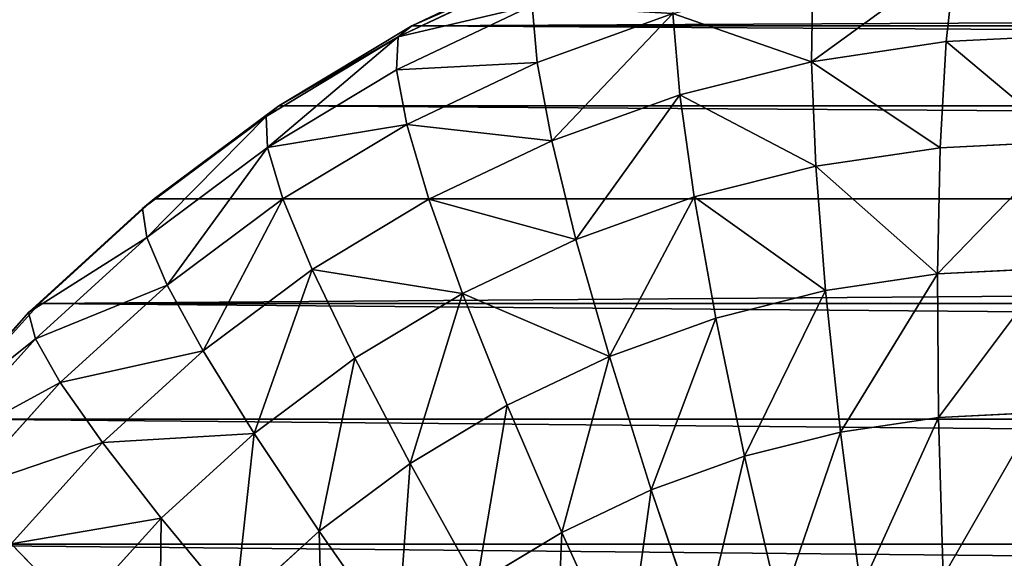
# Model space of a CAD drawing. Extents: x 34 to 1129, y -19 to 489.
# Tile 16 of 237: x 60.94 to 68.99, y 241.84 to 246.25. Entities that reach past the tile are written whole.
import ezdxf

# ---------------------------------------------------------------- set-up
doc = ezdxf.new("R2010")
doc.units = 0
doc.layers.get('0').update_dxf_attribs({"color": 13, "linetype": 'CONTINUOUS'})

# ---------------------------------------------------------------- blocks, each defined once
blk = doc.blocks.new('GROUP_6')
for p, q in [((6.8718, 24.465, 12), (8.0251, 25.0104, 12)), ((11.8154, 25.0273, 7.4078), (11.8835, 24.3355, 6)), ((6.9203, 24.3743, 10.4337), (8.0644, 24.9155, 10.4337)), ((10.6422, 24.8532, 7.4078), (10.7778, 24.1715, 6)), ((7.0648, 24.1039, 8.8942), (8.1818, 24.6322, 8.8942)), ((8.1818, 24.6322, 8.8942), (8.3751, 24.1655, 7.4078)), ((8.3751, 24.1655, 7.4078), (9.4918, 24.5651, 7.4078)), ((9.4918, 24.5651, 7.4078), (9.6936, 23.8999, 6)), ((5.7776, 23.8091, 12), (6.8718, 24.465, 12)), ((6.8718, 24.465, 12), (6.8718, 24.465, 1118)), ((6.8718, 24.465, 12), (6.9203, 24.3743, 10.4337)), ((5.8347, 23.7236, 10.4337), (6.9203, 24.3743, 10.4337)), ((6.9203, 24.3743, 10.4337), (7.0648, 24.1039, 8.8942)), ((10.7778, 24.1715, 6), (11.8835, 24.3355, 6)), ((11.8835, 24.3355, 6), (13, 24.3904, 6)), ((11.8835, 24.3355, 6), (11.9691, 23.4666, 4.6949)), ((7.303, 23.6584, 7.4078), (8.3751, 24.1655, 7.4078)), ((8.3751, 24.1655, 7.4078), (8.6411, 23.5233, 6)), ((9.6936, 23.8999, 6), (10.7778, 24.1715, 6)), ((10.7778, 24.1715, 6), (10.9482, 23.3152, 4.6949)), ((6.005, 23.4687, 8.8942), (7.0648, 24.1039, 8.8942)), ((7.0648, 24.1039, 8.8942), (7.303, 23.6584, 7.4078)), ((8.6411, 23.5233, 6), (9.6936, 23.8999, 6)), ((9.6936, 23.8999, 6), (9.947, 23.0644, 4.6949)), ((4.7529, 23.0491, 12), (5.7776, 23.8091, 12)), ((5.7776, 23.8091, 12), (5.7776, 23.8091, 1118)), ((5.7776, 23.8091, 12), (5.8347, 23.7236, 10.4337)), ((4.8181, 22.9697, 10.4337), (5.8347, 23.7236, 10.4337)), ((5.8347, 23.7236, 10.4337), (6.005, 23.4687, 8.8942)), ((6.2857, 23.0487, 7.4078), (7.303, 23.6584, 7.4078)), ((7.303, 23.6584, 7.4078), (7.6306, 23.0454, 6)), ((7.6306, 23.0454, 6), (8.6411, 23.5233, 6)), ((8.6411, 23.5233, 6), (8.9752, 22.7167, 4.6949)), ((5.0126, 22.7327, 8.8942), (6.005, 23.4687, 8.8942)), ((6.005, 23.4687, 8.8942), (6.2857, 23.0487, 7.4078)), ((10.9482, 23.3152, 4.6949), (11.9691, 23.4666, 4.6949)), ((11.9691, 23.4666, 4.6949), (13, 23.5172, 4.6949)), ((11.9691, 23.4666, 4.6949), (12.0707, 22.4354, 3.5147)), ((9.947, 23.0644, 4.6949), (10.9482, 23.3152, 4.6949)), ((10.9482, 23.3152, 4.6949), (11.1503, 22.2989, 3.5147)), ((3.8076, 22.1924, 12), (4.7529, 23.0491, 12)), ((4.7529, 23.0491, 12), (4.7529, 23.0491, 1118)), ((4.7529, 23.0491, 12), (4.8181, 22.9697, 10.4337)), ((5.3331, 22.3422, 7.4078), (6.2857, 23.0487, 7.4078)), ((6.2857, 23.0487, 7.4078), (6.6719, 22.4707, 6)), ((6.6719, 22.4707, 6), (7.6306, 23.0454, 6)), ((7.6306, 23.0454, 6), (8.0422, 22.2754, 4.6949)), ((8.9752, 22.7167, 4.6949), (9.947, 23.0644, 4.6949)), ((9.947, 23.0644, 4.6949), (10.2478, 22.0728, 3.5147)), ((3.8803, 22.1197, 10.4337), (4.8181, 22.9697, 10.4337)), ((4.8181, 22.9697, 10.4337), (5.0126, 22.7327, 8.8942)), ((4.0971, 21.9029, 8.8942), (5.0126, 22.7327, 8.8942)), ((5.0126, 22.7327, 8.8942), (5.3331, 22.3422, 7.4078)), ((8.0422, 22.2754, 4.6949), (8.9752, 22.7167, 4.6949)), ((8.9752, 22.7167, 4.6949), (9.3718, 21.7593, 3.5147)), ((12.0707, 22.4354, 3.5147), (13, 22.481, 3.5147)), ((5.774, 21.8049, 6), (6.6719, 22.4707, 6)), ((6.6719, 22.4707, 6), (7.1569, 21.7448, 4.6949)), ((11.1503, 22.2989, 3.5147), (12.0707, 22.4354, 3.5147)), ((12.0707, 22.4354, 3.5147), (12.1865, 21.2595, 2.4798)), ((4.4543, 21.5457, 7.4078), (5.3331, 22.3422, 7.4078)), ((5.3331, 22.3422, 7.4078), (5.774, 21.8049, 6)), ((7.1569, 21.7448, 4.6949), (8.0422, 22.2754, 4.6949)), ((8.0422, 22.2754, 4.6949), (8.5307, 21.3615, 3.5147)), ((10.2478, 22.0728, 3.5147), (11.1503, 22.2989, 3.5147)), ((11.1503, 22.2989, 3.5147), (11.3809, 21.14, 2.4798)), ((2.9509, 21.2471, 12), (3.8076, 22.1924, 12)), ((3.8076, 22.1924, 12), (3.8076, 22.1924, 1118)), ((3.8076, 22.1924, 12), (3.8803, 22.1197, 10.4337)), ((3.0303, 21.1819, 10.4337), (3.8803, 22.1197, 10.4337)), ((3.8803, 22.1197, 10.4337), (4.0971, 21.9029, 8.8942)), ((9.3718, 21.7593, 3.5147), (10.2478, 22.0728, 3.5147)), ((10.2478, 22.0728, 3.5147), (10.5908, 20.9421, 2.4798)), ((3.2673, 20.9874, 8.8942), (4.0971, 21.9029, 8.8942)), ((4.0971, 21.9029, 8.8942), (4.4543, 21.5457, 7.4078)), ((4.9458, 21.0542, 6), (5.774, 21.8049, 6)), ((5.774, 21.8049, 6), (6.3279, 21.1299, 4.6949)), ((8.5307, 21.3615, 3.5147), (9.3718, 21.7593, 3.5147)), ((9.3718, 21.7593, 3.5147), (9.8239, 20.6677, 2.4798)), ((6.3279, 21.1299, 4.6949), (7.1569, 21.7448, 4.6949)), ((7.1569, 21.7448, 4.6949), (7.7326, 20.8832, 3.5147)), ((3.6578, 20.6669, 7.4078), (4.4543, 21.5457, 7.4078)), ((4.4543, 21.5457, 7.4078), (4.9458, 21.0542, 6)), ((7.7326, 20.8832, 3.5147), (8.5307, 21.3615, 3.5147)), ((8.5307, 21.3615, 3.5147), (9.0877, 20.3195, 2.4798)), ((12.1865, 21.2595, 2.4798), (13, 21.2995, 2.4798)), ((2.9509, 21.2471, 12), (2.9509, 21.2471, 1118)), ((11.3809, 21.14, 2.4798), (12.1865, 21.2595, 2.4798)), ((12.1865, 21.2595, 2.4798), (12.3146, 19.9591, 1.6077)), ((5.5632, 20.4368, 4.6949), (6.3279, 21.1299, 4.6949)), ((6.3279, 21.1299, 4.6949), (6.9853, 20.3289, 3.5147)), ((10.5908, 20.9421, 2.4798), (11.3809, 21.14, 2.4798)), ((11.3809, 21.14, 2.4798), (11.6358, 19.8584, 1.6077)), ((4.1951, 20.226, 6), (4.9458, 21.0542, 6)), ((4.9458, 21.0542, 6), (5.5632, 20.4368, 4.6949)), ((9.8239, 20.6677, 2.4798), (10.5908, 20.9421, 2.4798)), ((10.5908, 20.9421, 2.4798), (10.9701, 19.6917, 1.6077)), ((6.9853, 20.3289, 3.5147), (7.7326, 20.8832, 3.5147)), ((7.7326, 20.8832, 3.5147), (8.3891, 19.9008, 2.4798)), ((9.0877, 20.3195, 2.4798), (9.8239, 20.6677, 2.4798)), ((9.8239, 20.6677, 2.4798), (10.324, 19.4605, 1.6077)), ((4.8701, 19.6721, 4.6949), (5.5632, 20.4368, 4.6949)), ((5.5632, 20.4368, 4.6949), (6.2959, 19.7041, 3.5147)), ((6.2959, 19.7041, 3.5147), (6.9853, 20.3289, 3.5147)), ((6.9853, 20.3289, 3.5147), (7.7349, 19.4156, 2.4798)), ((8.3891, 19.9008, 2.4798), (9.0877, 20.3195, 2.4798)), ((9.0877, 20.3195, 2.4798), (9.7036, 19.1671, 1.6077)), ((2.1909, 20.2224, 12), (2.1909, 20.2224, 1118)), ((4.1951, 20.226, 6), (4.8701, 19.6721, 4.6949))]:
    blk.add_line(p, q)
mesh = blk.add_polyface()
corners = [(8.1818, 24.6322, 8.8942), (9.4918, 24.5651, 7.4078), (8.3751, 24.1655, 7.4078), (9.3451, 25.0485, 8.8942)]
mesh.append_faces([[corners[k] for k in face] for face in [(0, 1, 2), (1, 0, 3)]], dxfattribs={"vtx0": -1})
mesh = blk.add_polyface()
corners = [(11.8154, 25.0273, 7.4078), (13, 24.3904, 6), (11.8835, 24.3355, 6), (13, 25.0855, 7.4078)]
mesh.append_faces([[corners[k] for k in face] for face in [(0, 1, 2), (1, 0, 3)]], dxfattribs={"vtx0": -1})
mesh = blk.add_polyface()
corners = [(6.8718, 24.465, 12), (8.0251, 25.0104, 1118), (8.0251, 25.0104, 12), (6.8718, 24.465, 1118)]
mesh.append_faces([[corners[k] for k in face] for face in [(0, 1, 2), (1, 0, 3)]], dxfattribs={"vtx0": -1})
mesh = blk.add_polyface()
corners = [(6.8718, 24.465, 12), (8.0644, 24.9155, 10.4337), (6.9203, 24.3743, 10.4337), (8.0251, 25.0104, 12)]
mesh.append_faces([[corners[k] for k in face] for face in [(0, 1, 2), (1, 0, 3)]], dxfattribs={"vtx0": -1})
mesh = blk.add_polyface()
corners = [(10.7778, 24.1715, 6), (11.8154, 25.0273, 7.4078), (11.8835, 24.3355, 6), (10.6422, 24.8532, 7.4078)]
mesh.append_faces([[corners[k] for k in face] for face in [(0, 1, 2), (1, 0, 3)]], dxfattribs={"vtx0": -1})
mesh = blk.add_polyface()
corners = [(6.9203, 24.3743, 10.4337), (8.1818, 24.6322, 8.8942), (7.0648, 24.1039, 8.8942), (8.0644, 24.9155, 10.4337)]
mesh.append_faces([[corners[k] for k in face] for face in [(0, 1, 2), (1, 0, 3)]], dxfattribs={"vtx0": -1})
mesh = blk.add_polyface()
corners = [(9.4918, 24.5651, 7.4078), (10.7778, 24.1715, 6), (9.6936, 23.8999, 6), (10.6422, 24.8532, 7.4078)]
mesh.append_faces([[corners[k] for k in face] for face in [(0, 1, 2), (1, 0, 3)]], dxfattribs={"vtx0": -1})
mesh = blk.add_polyface()
corners = [(7.0648, 24.1039, 8.8942), (8.3751, 24.1655, 7.4078), (7.303, 23.6584, 7.4078), (8.1818, 24.6322, 8.8942)]
mesh.append_faces([[corners[k] for k in face] for face in [(0, 1, 2), (1, 0, 3)]], dxfattribs={"vtx0": -1})
mesh = blk.add_polyface()
corners = [(8.6411, 23.5233, 6), (9.4918, 24.5651, 7.4078), (9.6936, 23.8999, 6), (8.3751, 24.1655, 7.4078)]
mesh.append_faces([[corners[k] for k in face] for face in [(0, 1, 2), (1, 0, 3)]], dxfattribs={"vtx0": -1})
mesh = blk.add_polyface()
corners = [(5.7776, 23.8091, 1118), (6.8718, 24.465, 12), (5.7776, 23.8091, 12), (6.8718, 24.465, 1118)]
mesh.append_faces([[corners[k] for k in face] for face in [(0, 1, 2), (1, 0, 3)]], dxfattribs={"vtx0": -1})
mesh = blk.add_polyface()
corners = [(5.7776, 23.8091, 12), (6.9203, 24.3743, 10.4337), (5.8347, 23.7236, 10.4337), (6.8718, 24.465, 12)]
mesh.append_faces([[corners[k] for k in face] for face in [(0, 1, 2), (1, 0, 3)]], dxfattribs={"vtx0": -1})
mesh = blk.add_polyface()
corners = [(6.005, 23.4687, 8.8942), (6.9203, 24.3743, 10.4337), (7.0648, 24.1039, 8.8942), (5.8347, 23.7236, 10.4337)]
mesh.append_faces([[corners[k] for k in face] for face in [(0, 1, 2), (1, 0, 3)]], dxfattribs={"vtx0": -1})
mesh = blk.add_polyface()
corners = [(10.7778, 24.1715, 6), (11.9691, 23.4666, 4.6949), (10.9482, 23.3152, 4.6949), (11.8835, 24.3355, 6)]
mesh.append_faces([[corners[k] for k in face] for face in [(0, 1, 2), (1, 0, 3)]], dxfattribs={"vtx0": -1})
mesh = blk.add_polyface()
corners = [(11.8835, 24.3355, 6), (13, 23.5172, 4.6949), (11.9691, 23.4666, 4.6949), (13, 24.3904, 6)]
mesh.append_faces([[corners[k] for k in face] for face in [(0, 1, 2), (1, 0, 3)]], dxfattribs={"vtx0": -1})
mesh = blk.add_polyface()
corners = [(7.303, 23.6584, 7.4078), (8.6411, 23.5233, 6), (7.6306, 23.0454, 6), (8.3751, 24.1655, 7.4078)]
mesh.append_faces([[corners[k] for k in face] for face in [(0, 1, 2), (1, 0, 3)]], dxfattribs={"vtx0": -1})
mesh = blk.add_polyface()
corners = [(9.6936, 23.8999, 6), (10.9482, 23.3152, 4.6949), (9.947, 23.0644, 4.6949), (10.7778, 24.1715, 6)]
mesh.append_faces([[corners[k] for k in face] for face in [(0, 1, 2), (1, 0, 3)]], dxfattribs={"vtx0": -1})
mesh = blk.add_polyface()
corners = [(6.005, 23.4687, 8.8942), (7.303, 23.6584, 7.4078), (6.2857, 23.0487, 7.4078), (7.0648, 24.1039, 8.8942)]
mesh.append_faces([[corners[k] for k in face] for face in [(0, 1, 2), (1, 0, 3)]], dxfattribs={"vtx0": -1})
mesh = blk.add_polyface()
corners = [(8.9752, 22.7167, 4.6949), (9.6936, 23.8999, 6), (9.947, 23.0644, 4.6949), (8.6411, 23.5233, 6)]
mesh.append_faces([[corners[k] for k in face] for face in [(0, 1, 2), (1, 0, 3)]], dxfattribs={"vtx0": -1})
mesh = blk.add_polyface()
corners = [(4.7529, 23.0491, 1118), (5.7776, 23.8091, 12), (4.7529, 23.0491, 12), (5.7776, 23.8091, 1118)]
mesh.append_faces([[corners[k] for k in face] for face in [(0, 1, 2), (1, 0, 3)]], dxfattribs={"vtx0": -1})
mesh = blk.add_polyface()
corners = [(4.8181, 22.9697, 10.4337), (5.7776, 23.8091, 12), (5.8347, 23.7236, 10.4337), (4.7529, 23.0491, 12)]
mesh.append_faces([[corners[k] for k in face] for face in [(0, 1, 2), (1, 0, 3)]], dxfattribs={"vtx0": -1})
mesh = blk.add_polyface()
corners = [(5.0126, 22.7327, 8.8942), (5.8347, 23.7236, 10.4337), (6.005, 23.4687, 8.8942), (4.8181, 22.9697, 10.4337)]
mesh.append_faces([[corners[k] for k in face] for face in [(0, 1, 2), (1, 0, 3)]], dxfattribs={"vtx0": -1})
mesh = blk.add_polyface()
corners = [(6.2857, 23.0487, 7.4078), (7.6306, 23.0454, 6), (6.6719, 22.4707, 6), (7.303, 23.6584, 7.4078)]
mesh.append_faces([[corners[k] for k in face] for face in [(0, 1, 2), (1, 0, 3)]], dxfattribs={"vtx0": -1})
mesh = blk.add_polyface()
corners = [(7.6306, 23.0454, 6), (8.9752, 22.7167, 4.6949), (8.0422, 22.2754, 4.6949), (8.6411, 23.5233, 6)]
mesh.append_faces([[corners[k] for k in face] for face in [(0, 1, 2), (1, 0, 3)]], dxfattribs={"vtx0": -1})
mesh = blk.add_polyface()
corners = [(5.3331, 22.3422, 7.4078), (6.005, 23.4687, 8.8942), (6.2857, 23.0487, 7.4078), (5.0126, 22.7327, 8.8942)]
mesh.append_faces([[corners[k] for k in face] for face in [(0, 1, 2), (1, 0, 3)]], dxfattribs={"vtx0": -1})
mesh = blk.add_polyface()
corners = [(10.9482, 23.3152, 4.6949), (12.0707, 22.4354, 3.5147), (11.1503, 22.2989, 3.5147), (11.9691, 23.4666, 4.6949)]
mesh.append_faces([[corners[k] for k in face] for face in [(0, 1, 2), (1, 0, 3)]], dxfattribs={"vtx0": -1})
mesh = blk.add_polyface()
corners = [(12.0707, 22.4354, 3.5147), (13, 23.5172, 4.6949), (13, 22.481, 3.5147), (11.9691, 23.4666, 4.6949)]
mesh.append_faces([[corners[k] for k in face] for face in [(0, 1, 2), (1, 0, 3)]], dxfattribs={"vtx0": -1})
mesh = blk.add_polyface()
corners = [(9.947, 23.0644, 4.6949), (11.1503, 22.2989, 3.5147), (10.2478, 22.0728, 3.5147), (10.9482, 23.3152, 4.6949)]
mesh.append_faces([[corners[k] for k in face] for face in [(0, 1, 2), (1, 0, 3)]], dxfattribs={"vtx0": -1})
mesh = blk.add_polyface()
corners = [(3.8076, 22.1924, 12), (4.7529, 23.0491, 1118), (4.7529, 23.0491, 12), (3.8076, 22.1924, 1118)]
mesh.append_faces([[corners[k] for k in face] for face in [(0, 1, 2), (1, 0, 3)]], dxfattribs={"vtx0": -1})
mesh = blk.add_polyface()
corners = [(3.8076, 22.1924, 12), (4.8181, 22.9697, 10.4337), (3.8803, 22.1197, 10.4337), (4.7529, 23.0491, 12)]
mesh.append_faces([[corners[k] for k in face] for face in [(0, 1, 2), (1, 0, 3)]], dxfattribs={"vtx0": -1})
mesh = blk.add_polyface()
corners = [(5.774, 21.8049, 6), (6.2857, 23.0487, 7.4078), (6.6719, 22.4707, 6), (5.3331, 22.3422, 7.4078)]
mesh.append_faces([[corners[k] for k in face] for face in [(0, 1, 2), (1, 0, 3)]], dxfattribs={"vtx0": -1})
mesh = blk.add_polyface()
corners = [(6.6719, 22.4707, 6), (8.0422, 22.2754, 4.6949), (7.1569, 21.7448, 4.6949), (7.6306, 23.0454, 6)]
mesh.append_faces([[corners[k] for k in face] for face in [(0, 1, 2), (1, 0, 3)]], dxfattribs={"vtx0": -1})
mesh = blk.add_polyface()
corners = [(9.3718, 21.7593, 3.5147), (9.947, 23.0644, 4.6949), (10.2478, 22.0728, 3.5147), (8.9752, 22.7167, 4.6949)]
mesh.append_faces([[corners[k] for k in face] for face in [(0, 1, 2), (1, 0, 3)]], dxfattribs={"vtx0": -1})
mesh = blk.add_polyface()
corners = [(3.8803, 22.1197, 10.4337), (5.0126, 22.7327, 8.8942), (4.0971, 21.9029, 8.8942), (4.8181, 22.9697, 10.4337)]
mesh.append_faces([[corners[k] for k in face] for face in [(0, 1, 2), (1, 0, 3)]], dxfattribs={"vtx0": -1})
mesh = blk.add_polyface()
corners = [(4.0971, 21.9029, 8.8942), (5.3331, 22.3422, 7.4078), (4.4543, 21.5457, 7.4078), (5.0126, 22.7327, 8.8942)]
mesh.append_faces([[corners[k] for k in face] for face in [(0, 1, 2), (1, 0, 3)]], dxfattribs={"vtx0": -1})
mesh = blk.add_polyface()
corners = [(8.0422, 22.2754, 4.6949), (9.3718, 21.7593, 3.5147), (8.5307, 21.3615, 3.5147), (8.9752, 22.7167, 4.6949)]
mesh.append_faces([[corners[k] for k in face] for face in [(0, 1, 2), (1, 0, 3)]], dxfattribs={"vtx0": -1})
mesh = blk.add_polyface()
corners = [(13, 22.481, 3.5147), (12.1865, 21.2595, 2.4798), (12.0707, 22.4354, 3.5147), (13, 21.2995, 2.4798)]
mesh.append_faces([[corners[k] for k in face] for face in [(0, 1, 2), (1, 0, 3)]], dxfattribs={"vtx0": -1})
mesh = blk.add_polyface()
corners = [(6.3279, 21.1299, 4.6949), (6.6719, 22.4707, 6), (7.1569, 21.7448, 4.6949), (5.774, 21.8049, 6)]
mesh.append_faces([[corners[k] for k in face] for face in [(0, 1, 2), (1, 0, 3)]], dxfattribs={"vtx0": -1})
mesh = blk.add_polyface()
corners = [(12.0707, 22.4354, 3.5147), (11.3809, 21.14, 2.4798), (11.1503, 22.2989, 3.5147), (12.1865, 21.2595, 2.4798)]
mesh.append_faces([[corners[k] for k in face] for face in [(0, 1, 2), (1, 0, 3)]], dxfattribs={"vtx0": -1})
mesh = blk.add_polyface()
corners = [(4.4543, 21.5457, 7.4078), (5.774, 21.8049, 6), (4.9458, 21.0542, 6), (5.3331, 22.3422, 7.4078)]
mesh.append_faces([[corners[k] for k in face] for face in [(0, 1, 2), (1, 0, 3)]], dxfattribs={"vtx0": -1})
mesh = blk.add_polyface()
corners = [(8.0422, 22.2754, 4.6949), (7.7326, 20.8832, 3.5147), (7.1569, 21.7448, 4.6949), (8.5307, 21.3615, 3.5147)]
mesh.append_faces([[corners[k] for k in face] for face in [(0, 1, 2), (1, 0, 3)]], dxfattribs={"vtx0": -1})
mesh = blk.add_polyface()
corners = [(11.1503, 22.2989, 3.5147), (10.5908, 20.9421, 2.4798), (10.2478, 22.0728, 3.5147), (11.3809, 21.14, 2.4798)]
mesh.append_faces([[corners[k] for k in face] for face in [(0, 1, 2), (1, 0, 3)]], dxfattribs={"vtx0": -1})
mesh = blk.add_polyface()
corners = [(2.9509, 21.2471, 1118), (3.8076, 22.1924, 12), (2.9509, 21.2471, 12), (3.8076, 22.1924, 1118)]
mesh.append_faces([[corners[k] for k in face] for face in [(0, 1, 2), (1, 0, 3)]], dxfattribs={"vtx0": -1})
mesh = blk.add_polyface()
corners = [(2.9509, 21.2471, 12), (3.8803, 22.1197, 10.4337), (3.0303, 21.1819, 10.4337), (3.8076, 22.1924, 12)]
mesh.append_faces([[corners[k] for k in face] for face in [(0, 1, 2), (1, 0, 3)]], dxfattribs={"vtx0": -1})
mesh = blk.add_polyface()
corners = [(3.0303, 21.1819, 10.4337), (4.0971, 21.9029, 8.8942), (3.2673, 20.9874, 8.8942), (3.8803, 22.1197, 10.4337)]
mesh.append_faces([[corners[k] for k in face] for face in [(0, 1, 2), (1, 0, 3)]], dxfattribs={"vtx0": -1})
mesh = blk.add_polyface()
corners = [(10.2478, 22.0728, 3.5147), (9.8239, 20.6677, 2.4798), (9.3718, 21.7593, 3.5147), (10.5908, 20.9421, 2.4798)]
mesh.append_faces([[corners[k] for k in face] for face in [(0, 1, 2), (1, 0, 3)]], dxfattribs={"vtx0": -1})
mesh = blk.add_polyface()
corners = [(3.2673, 20.9874, 8.8942), (4.4543, 21.5457, 7.4078), (3.6578, 20.6669, 7.4078), (4.0971, 21.9029, 8.8942)]
mesh.append_faces([[corners[k] for k in face] for face in [(0, 1, 2), (1, 0, 3)]], dxfattribs={"vtx0": -1})
mesh = blk.add_polyface()
corners = [(4.9458, 21.0542, 6), (6.3279, 21.1299, 4.6949), (5.5632, 20.4368, 4.6949), (5.774, 21.8049, 6)]
mesh.append_faces([[corners[k] for k in face] for face in [(0, 1, 2), (1, 0, 3)]], dxfattribs={"vtx0": -1})
mesh = blk.add_polyface()
corners = [(9.3718, 21.7593, 3.5147), (9.0877, 20.3195, 2.4798), (8.5307, 21.3615, 3.5147), (9.8239, 20.6677, 2.4798)]
mesh.append_faces([[corners[k] for k in face] for face in [(0, 1, 2), (1, 0, 3)]], dxfattribs={"vtx0": -1})
mesh = blk.add_polyface()
corners = [(7.1569, 21.7448, 4.6949), (6.9853, 20.3289, 3.5147), (6.3279, 21.1299, 4.6949), (7.7326, 20.8832, 3.5147)]
mesh.append_faces([[corners[k] for k in face] for face in [(0, 1, 2), (1, 0, 3)]], dxfattribs={"vtx0": -1})
mesh = blk.add_polyface()
corners = [(3.6578, 20.6669, 7.4078), (4.9458, 21.0542, 6), (4.1951, 20.226, 6), (4.4543, 21.5457, 7.4078)]
mesh.append_faces([[corners[k] for k in face] for face in [(0, 1, 2), (1, 0, 3)]], dxfattribs={"vtx0": -1})
mesh = blk.add_polyface()
corners = [(8.5307, 21.3615, 3.5147), (8.3891, 19.9008, 2.4798), (7.7326, 20.8832, 3.5147), (9.0877, 20.3195, 2.4798)]
mesh.append_faces([[corners[k] for k in face] for face in [(0, 1, 2), (1, 0, 3)]], dxfattribs={"vtx0": -1})
mesh = blk.add_polyface()
corners = [(13, 21.2995, 2.4798), (12.3146, 19.9591, 1.6077), (12.1865, 21.2595, 2.4798), (13, 19.9928, 1.6077)]
mesh.append_faces([[corners[k] for k in face] for face in [(0, 1, 2), (1, 0, 3)]], dxfattribs={"vtx0": -1})
mesh = blk.add_polyface()
corners = [(2.1909, 20.2224, 1118), (2.9509, 21.2471, 12), (2.1909, 20.2224, 12), (2.9509, 21.2471, 1118)]
mesh.append_faces([[corners[k] for k in face] for face in [(0, 1, 2), (1, 0, 3)]], dxfattribs={"vtx0": -1})
mesh = blk.add_polyface()
corners = [(12.1865, 21.2595, 2.4798), (11.6358, 19.8584, 1.6077), (11.3809, 21.14, 2.4798), (12.3146, 19.9591, 1.6077)]
mesh.append_faces([[corners[k] for k in face] for face in [(0, 1, 2), (1, 0, 3)]], dxfattribs={"vtx0": -1})
mesh = blk.add_polyface()
corners = [(6.3279, 21.1299, 4.6949), (6.2959, 19.7041, 3.5147), (5.5632, 20.4368, 4.6949), (6.9853, 20.3289, 3.5147)]
mesh.append_faces([[corners[k] for k in face] for face in [(0, 1, 2), (1, 0, 3)]], dxfattribs={"vtx0": -1})
mesh = blk.add_polyface()
corners = [(11.3809, 21.14, 2.4798), (10.9701, 19.6917, 1.6077), (10.5908, 20.9421, 2.4798), (11.6358, 19.8584, 1.6077)]
mesh.append_faces([[corners[k] for k in face] for face in [(0, 1, 2), (1, 0, 3)]], dxfattribs={"vtx0": -1})
mesh = blk.add_polyface()
corners = [(4.1951, 20.226, 6), (5.5632, 20.4368, 4.6949), (4.8701, 19.6721, 4.6949), (4.9458, 21.0542, 6)]
mesh.append_faces([[corners[k] for k in face] for face in [(0, 1, 2), (1, 0, 3)]], dxfattribs={"vtx0": -1})
mesh = blk.add_polyface()
corners = [(10.5908, 20.9421, 2.4798), (10.324, 19.4605, 1.6077), (9.8239, 20.6677, 2.4798), (10.9701, 19.6917, 1.6077)]
mesh.append_faces([[corners[k] for k in face] for face in [(0, 1, 2), (1, 0, 3)]], dxfattribs={"vtx0": -1})
mesh = blk.add_polyface()
corners = [(7.7326, 20.8832, 3.5147), (7.7349, 19.4156, 2.4798), (6.9853, 20.3289, 3.5147), (8.3891, 19.9008, 2.4798)]
mesh.append_faces([[corners[k] for k in face] for face in [(0, 1, 2), (1, 0, 3)]], dxfattribs={"vtx0": -1})
mesh = blk.add_polyface()
corners = [(9.8239, 20.6677, 2.4798), (9.7036, 19.1671, 1.6077), (9.0877, 20.3195, 2.4798), (10.324, 19.4605, 1.6077)]
mesh.append_faces([[corners[k] for k in face] for face in [(0, 1, 2), (1, 0, 3)]], dxfattribs={"vtx0": -1})
mesh = blk.add_polyface()
corners = [(5.5632, 20.4368, 4.6949), (5.6711, 19.0147, 3.5147), (4.8701, 19.6721, 4.6949), (6.2959, 19.7041, 3.5147)]
mesh.append_faces([[corners[k] for k in face] for face in [(0, 1, 2), (1, 0, 3)]], dxfattribs={"vtx0": -1})
mesh = blk.add_polyface()
corners = [(6.9853, 20.3289, 3.5147), (7.1314, 18.8686, 2.4798), (6.2959, 19.7041, 3.5147), (7.7349, 19.4156, 2.4798)]
mesh.append_faces([[corners[k] for k in face] for face in [(0, 1, 2), (1, 0, 3)]], dxfattribs={"vtx0": -1})
mesh = blk.add_polyface()
corners = [(9.0877, 20.3195, 2.4798), (9.115, 18.8143, 1.6077), (8.3891, 19.9008, 2.4798), (9.7036, 19.1671, 1.6077)]
mesh.append_faces([[corners[k] for k in face] for face in [(0, 1, 2), (1, 0, 3)]], dxfattribs={"vtx0": -1})
mesh = blk.add_polyface()
corners = [(1.535, 19.1282, 1118), (2.1909, 20.2224, 12), (1.535, 19.1282, 12), (2.1909, 20.2224, 1118)]
mesh.append_faces([[corners[k] for k in face] for face in [(0, 1, 2), (1, 0, 3)]], dxfattribs={"vtx0": -1})
mesh = blk.add_polyface()
corners = [(3.5293, 19.3281, 6), (4.8701, 19.6721, 4.6949), (4.2552, 18.8431, 4.6949), (4.1951, 20.226, 6)]
mesh.append_faces([[corners[k] for k in face] for face in [(0, 1, 2), (1, 0, 3)]], dxfattribs={"vtx0": -1})
blk = doc.blocks.new('COMPONENT_1')
blk.add_blockref('GROUP_6', (0, 0))
blk = doc.blocks.new('GROUP_14')
for centre in [(249.9691, 249.9691, 5), (249.9691, 249.9691)]:
    blk.add_circle(centre, 250)
blk = doc.blocks.new('GROUP_17')
for p in [(0, 0), (0, 0, 325)]:
    blk.add_blockref('GROUP_14', p)
blk = doc.blocks.new('GROUP_24')
blk.add_blockref('GROUP_17', (0, 0))
blk = doc.blocks.new('GROUP_21')
blk.add_blockref('GROUP_24', (0, 0, 1384.5828))
at = {"extrusion": (0.102793, -4.14614e-18, 0.994703), "rotation": 270}
blk.add_blockref('COMPONENT_1', (235.5297, -18.1604, 3.3814), dxfattribs=at)

msp = doc.modelspace()

# ---------------------------------------------------------------- block references
msp.add_blockref('GROUP_21', (37.6656, -13.7981, -11.8361))

doc.saveas('drawing.dxf')
